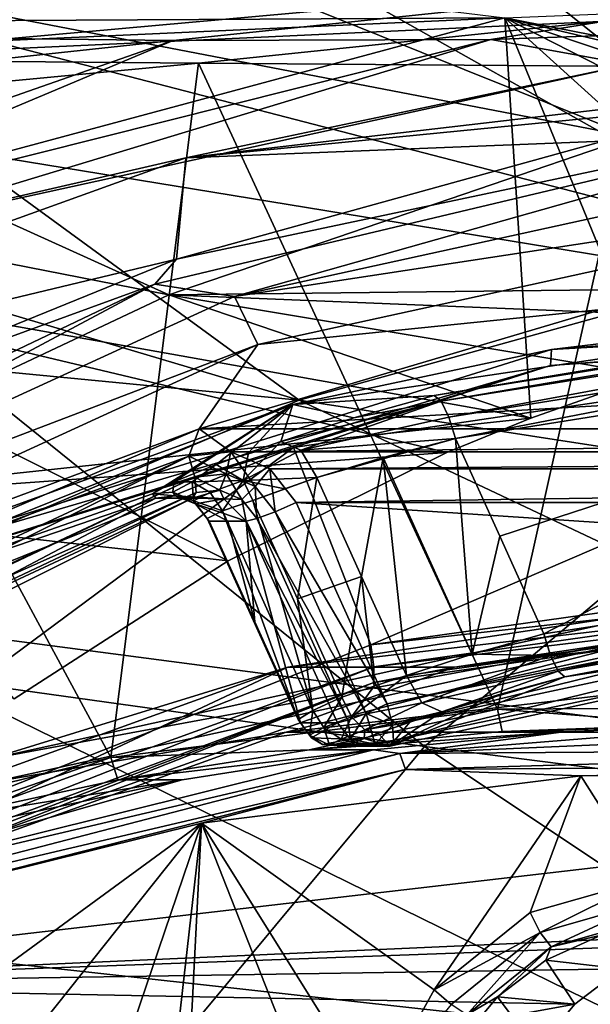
# Model space of a CAD drawing. Header units: metres. Extents: x -240 to 45, y -77 to 27.
# Tile 60 of 256: x -219.6 to -217.03, y 13.74 to 18.17. Entities that reach past the tile are written whole.
import ezdxf

# ---------------------------------------------------------------- set-up
doc = ezdxf.new("R2010")
doc.units = ezdxf.units.M
doc.layers.add('solid_MASSBILD_K_E_SW0001', color=7, linetype='CONTINUOUS')

msp = doc.modelspace()

# ---------------------------------------------------------------- linework, layer by layer
at = {"layer": 'solid_MASSBILD_K_E_SW0001'}
for points in [[(-218.590729, 19.364815, 287.012726), (-223.723846, 20.39904, 278.962433), (-221.411438, 17.832785, 288.773773)], [(-221.253036, 18.061705, 273.513519), (-221.064392, 19.559286, 275.019775), (-218.938904, 19.80765, 274.489838)], [(-219.128891, 18.308769, 272.983917), (-221.253036, 18.061705, 273.513519), (-218.938904, 19.80765, 274.489838)], [(-214.707535, 18.111948, 286.933228), (-218.91217, 19.49789, 278.158691), (-221.191559, 19.389576, 277.431244)], [(-212.552124, 18.342339, 286.336548), (-218.91217, 19.49789, 278.158691), (-214.707535, 18.111948, 286.933228)], [(-223.184036, 18.862545, 277.926971), (-216.842499, 17.642342, 287.490082), (-221.191559, 19.389576, 277.431244)], [(-218.590729, 19.364815, 287.012726), (-221.411438, 17.832785, 288.773773), (-215.449646, 16.857094, 296.693939)], [(-214.707535, 18.111948, 286.933228), (-221.191559, 19.389576, 277.431244), (-216.842499, 17.642342, 287.490082)], [(-212.873245, 18.303907, 294.903564), (-218.590729, 19.364815, 287.012726), (-215.449646, 16.857094, 296.693939)], [(-223.184036, 18.862545, 277.926971), (-225.105499, 18.145166, 278.402893), (-218.924927, 16.931973, 288.004028)], [(-223.184036, 18.862545, 277.926971), (-218.924927, 16.931973, 288.004028), (-216.842499, 17.642342, 287.490082)], [(-222.937881, 18.85059, 278.314056), (-217.413696, 18.177238, 285.297577), (-224.570984, 18.139261, 279.181274)], [(-213.61174, 17.451471, 285.449738), (-218.902176, 18.743652, 276.85675), (-216.762558, 18.857363, 276.319489)], [(-215.996658, 17.108263, 286.073517), (-221.007675, 18.409105, 277.382019), (-218.902176, 18.743652, 276.85675)], [(-213.61174, 17.451471, 285.449738), (-215.996658, 17.108263, 286.073517), (-218.902176, 18.743652, 276.85675)], [(-214.87767, 18.498785, 274.864899), (-221.060547, 18.627876, 276.406433), (-223.099976, 18.124834, 276.914948)], [(-214.87767, 18.498785, 274.864899), (-223.099976, 18.124834, 276.914948), (-218.905899, 18.075657, 275.869232)], [(-214.87767, 18.498785, 274.864899), (-218.905899, 18.075657, 275.869232), (-217.477676, 18.080111, 275.582184)], [(-214.87767, 18.498785, 274.864899), (-217.477676, 18.080111, 275.582184), (-213.857925, 18.207401, 274.679657)], [(-218.339127, 16.457722, 286.646484), (-223.048904, 17.859703, 277.888367), (-221.007675, 18.409105, 277.382019)], [(-215.996658, 17.108263, 286.073517), (-218.339127, 16.457722, 286.646484), (-221.007675, 18.409105, 277.382019)], [(-212.342804, 18.382618, 286.626923), (-212.264954, 17.167822, 292.615326), (-217.413696, 18.177238, 285.297577)], [(-220.68338, 17.990892, 273.259796), (-221.253036, 18.061705, 273.513519), (-219.128891, 18.308769, 272.983917)], [(-220.68338, 17.990892, 273.259796), (-219.128891, 18.308769, 272.983917), (-216.987, 18.324989, 272.44989)], [(-216.985641, 18.161299, 272.33786), (-220.68338, 17.990892, 273.259796), (-216.987, 18.324989, 272.44989)], [(-213.857925, 18.207401, 274.679657), (-217.477676, 18.080111, 275.582184), (-216.855179, 17.967884, 275.615814)], [(-225.17218, 17.824594, 279.500458), (-217.413696, 18.177238, 285.297577), (-221.39328, 17.107952, 285.390228)], [(-224.570984, 18.139261, 279.181274), (-217.413696, 18.177238, 285.297577), (-225.17218, 17.824594, 279.500458)], [(-221.39328, 17.107952, 285.390228), (-217.413696, 18.177238, 285.297577), (-217.297836, 16.377251, 291.156891)], [(-216.985641, 18.161299, 272.33786), (-218.79129, 17.974411, 272.74881), (-220.68338, 17.990892, 273.259796)], [(-216.985641, 18.161299, 272.33786), (-216.801407, 17.959335, 272.252686), (-218.79129, 17.974411, 272.74881)], [(-213.106522, 17.157259, 292.10498), (-217.413696, 18.177238, 285.297577), (-212.264954, 17.167822, 292.615326)], [(-216.754669, 16.56988, 291.11496), (-217.297836, 16.377251, 291.156891), (-217.413696, 18.177238, 285.297577)], [(-215.900421, 16.809286, 291.147156), (-216.754669, 16.56988, 291.11496), (-217.413696, 18.177238, 285.297577)], [(-215.060593, 16.976452, 291.301117), (-215.900421, 16.809286, 291.147156), (-217.413696, 18.177238, 285.297577)], [(-214.1642, 17.090658, 291.598206), (-215.060593, 16.976452, 291.301117), (-217.413696, 18.177238, 285.297577)], [(-213.106522, 17.157259, 292.10498), (-214.1642, 17.090658, 291.598206), (-217.413696, 18.177238, 285.297577)], [(-225.105499, 18.145166, 278.402893), (-220.923386, 15.988836, 288.472321), (-218.924927, 16.931973, 288.004028)], [(-218.905899, 18.075657, 275.869232), (-223.099976, 18.124834, 276.914948), (-225.081223, 17.410933, 277.408905)], [(-218.905899, 18.075657, 275.869232), (-225.081223, 17.410933, 277.408905), (-222.739868, 16.732685, 276.825165)], [(-218.905899, 18.075657, 275.869232), (-222.739868, 16.732685, 276.825165), (-220.996582, 17.196457, 276.459534)], [(-217.477676, 18.080111, 275.582184), (-220.996582, 17.196457, 276.459534), (-220.439896, 17.182602, 276.509583)], [(-218.905899, 18.075657, 275.869232), (-220.996582, 17.196457, 276.459534), (-217.477676, 18.080111, 275.582184)], [(-217.477676, 18.080111, 275.582184), (-220.439896, 17.182602, 276.509583), (-216.855179, 17.967884, 275.615814)], [(-220.68338, 17.990892, 273.259796), (-218.79129, 17.974411, 272.74881), (-220.770096, 17.786514, 273.242188)], [(-214.962357, 18, 275.401306), (-218.848755, 17.5487, 276.3703), (-215.006378, 17.925035, 282.008209)], [(-216.855179, 17.967884, 275.615814), (-218.848755, 17.5487, 276.3703), (-214.962357, 18, 275.401306)], [(-219.185944, 14.851884, 272.847229), (-220.770096, 17.786514, 273.242188), (-218.79129, 17.974411, 272.74881)], [(-220.439896, 17.182602, 276.509583), (-218.848755, 17.5487, 276.3703), (-216.855179, 17.967884, 275.615814)], [(-217.446793, 15.068901, 272.413605), (-219.185944, 14.851884, 272.847229), (-218.79129, 17.974411, 272.74881)], [(-217.446793, 15.068901, 272.413605), (-218.79129, 17.974411, 272.74881), (-216.801407, 17.959335, 272.252686)], [(-215.693848, 15.078641, 271.976532), (-217.446793, 15.068901, 272.413605), (-216.801407, 17.959335, 272.252686)], [(-218.848755, 17.5487, 276.3703), (-216.971222, 17.622711, 282.498108), (-215.006378, 17.925035, 282.008209)], [(-218.339127, 16.457722, 286.646484), (-225.010162, 17.101578, 278.372467), (-223.048904, 17.859703, 277.888367)], [(-221.411438, 17.832785, 288.773773), (-223.956726, 15.762291, 290.362488), (-217.774826, 14.900922, 298.309448)], [(-215.449646, 16.857094, 296.693939), (-221.411438, 17.832785, 288.773773), (-217.774826, 14.900922, 298.309448)], [(-215.484665, 17.811491, 282.403015), (-218.89003, 17.092382, 282.976501), (-218.988373, 16.979898, 283.276581)], [(-215.484665, 17.811491, 282.403015), (-218.988373, 16.979898, 283.276581), (-218.63002, 16.924212, 283.4216)], [(-215.484665, 17.811491, 282.403015), (-216.971222, 17.622711, 282.498108), (-218.89003, 17.092382, 282.976501)], [(-215.484665, 17.811491, 282.403015), (-218.63002, 16.924212, 283.4216), (-215.099197, 17.697685, 282.54129)], [(-219.185944, 14.851884, 272.847229), (-220.886368, 14.431111, 273.271179), (-220.770096, 17.786514, 273.242188)], [(-215.039398, 17.47164, 282.682953), (-215.099197, 17.697685, 282.54129), (-218.63002, 16.924212, 283.4216)], [(-216.842499, 17.642342, 287.490082), (-218.924927, 16.931973, 288.004028), (-215.060593, 16.976452, 291.301117)], [(-218.848755, 17.5487, 276.3703), (-218.89003, 17.092382, 282.976501), (-216.971222, 17.622711, 282.498108)], [(-218.848755, 17.5487, 276.3703), (-222.540283, 16.217436, 277.29068), (-218.89003, 17.092382, 282.976501)], [(-220.439896, 17.182602, 276.509583), (-222.540283, 16.217436, 277.29068), (-218.848755, 17.5487, 276.3703)], [(-215.039398, 17.47164, 282.682953), (-218.63002, 16.924212, 283.4216), (-218.525116, 16.708046, 283.552032)], [(-215.039398, 17.47164, 282.682953), (-218.525116, 16.708046, 283.552032), (-216.979843, 16.866282, 283.22168)], [(-218.339127, 16.457722, 286.646484), (-220.591705, 15.503814, 287.164368), (-225.010162, 17.101578, 278.372467)], [(-222.540283, 16.217436, 277.29068), (-220.737991, 16.34091, 283.437256), (-218.89003, 17.092382, 282.976501)], [(-221.39328, 17.107952, 285.390228), (-218.657333, 15.736189, 291.463898), (-219.619766, 15.114636, 291.858612)], [(-221.39328, 17.107952, 285.390228), (-217.675262, 16.223186, 291.213684), (-218.657333, 15.736189, 291.463898)], [(-221.39328, 17.107952, 285.390228), (-217.297836, 16.377251, 291.156891), (-217.675262, 16.223186, 291.213684)], [(-218.988373, 16.979898, 283.276581), (-218.89003, 17.092382, 282.976501), (-220.737991, 16.34091, 283.437256)], [(-212.496826, 15.556975, 294.435547), (-218.339127, 16.457722, 286.646484), (-215.996658, 17.108263, 286.073517)], [(-218.988373, 16.979898, 283.276581), (-220.737991, 16.34091, 283.437256), (-222.251709, 15.424459, 284.09024)], [(-218.988373, 16.979898, 283.276581), (-222.251709, 15.424459, 284.09024), (-221.927643, 15.411069, 284.243805)], [(-218.988373, 16.979898, 283.276581), (-221.927643, 15.411069, 284.243805), (-218.63002, 16.924212, 283.4216)], [(-218.924927, 16.931973, 288.004028), (-215.900421, 16.809286, 291.147156), (-215.060593, 16.976452, 291.301117)], [(-217.731201, 16.479347, 281.553925), (-218.367065, 16.438858, 279.651215), (-214.644547, 16.992785, 278.723083)], [(-217.204666, 16.686073, 279.258331), (-214.644547, 16.992785, 278.723083), (-218.367065, 16.438858, 279.651215)], [(-214.662079, 16.969852, 280.788696), (-217.731201, 16.479347, 281.553925), (-214.644547, 16.992785, 278.723083)], [(-217.700668, 16.453424, 281.649261), (-217.731201, 16.479347, 281.553925), (-214.662079, 16.969852, 280.788696)], [(-214.636353, 16.94314, 280.885284), (-217.700668, 16.453424, 281.649261), (-214.662079, 16.969852, 280.788696)], [(-217.204666, 16.686073, 279.258331), (-213.592941, 16.962114, 278.357849), (-214.644547, 16.992785, 278.723083)], [(-213.613235, 16.888866, 278.287384), (-213.592941, 16.962114, 278.357849), (-217.204666, 16.686073, 279.258331)], [(-218.525116, 16.708046, 283.552032), (-218.63002, 16.924212, 283.4216), (-221.927643, 15.411069, 284.243805)], [(-218.924927, 16.931973, 288.004028), (-220.923386, 15.988836, 288.472321), (-217.297836, 16.377251, 291.156891)], [(-218.924927, 16.931973, 288.004028), (-217.297836, 16.377251, 291.156891), (-216.754669, 16.56988, 291.11496)], [(-218.924927, 16.931973, 288.004028), (-216.754669, 16.56988, 291.11496), (-215.900421, 16.809286, 291.147156)], [(-214.636353, 16.94314, 280.885284), (-217.665466, 16.38241, 281.716034), (-217.700668, 16.453424, 281.649261)], [(-214.614395, 16.869997, 280.955322), (-217.665466, 16.38241, 281.716034), (-214.636353, 16.94314, 280.885284)], [(-214.614395, 16.869997, 280.955322), (-217.635117, 16.285482, 281.736084), (-217.665466, 16.38241, 281.716034)], [(-214.602875, 16.770163, 280.980042), (-217.635117, 16.285482, 281.736084), (-214.614395, 16.869997, 280.955322)], [(-217.209351, 16.614017, 279.184021), (-214.685196, 16.792933, 278.5271), (-213.613235, 16.888866, 278.287384)], [(-217.209351, 16.614017, 279.184021), (-213.613235, 16.888866, 278.287384), (-217.204666, 16.686073, 279.258331)], [(-209.509674, 16.866306, 281.359161), (-216.979843, 16.866282, 283.22168), (-218.788727, 16.329208, 283.672699)], [(-207.70079, 16.329245, 280.908142), (-209.509674, 16.866306, 281.359161), (-218.788727, 16.329208, 283.672699)], [(-218.525116, 16.708046, 283.552032), (-218.788727, 16.329208, 283.672699), (-216.979843, 16.866282, 283.22168)], [(-215.449646, 16.857094, 296.693939), (-217.774826, 14.900922, 298.309448), (-211.291473, 14.076938, 306.029846)], [(-218.016754, 15.357393, 279.357758), (-214.685196, 16.792933, 278.5271), (-218.36438, 16.245899, 279.444427)], [(-217.209351, 16.614017, 279.184021), (-218.36438, 16.245899, 279.444427), (-214.685196, 16.792933, 278.5271)], [(-218.016754, 15.357393, 279.357758), (-214.530151, 15.846615, 278.488434), (-214.685196, 16.792933, 278.5271)], [(-214.602875, 16.770163, 280.980042), (-217.436661, 15.846754, 281.686584), (-217.635117, 16.285482, 281.736084)], [(-214.602875, 16.770163, 280.980042), (-217.238159, 15.408049, 281.637115), (-217.436661, 15.846754, 281.686584)], [(-214.602875, 16.770163, 280.980042), (-214.467316, 15.82659, 280.946259), (-217.238159, 15.408049, 281.637115)], [(-218.525116, 16.708046, 283.552032), (-221.927643, 15.411069, 284.243805), (-221.780609, 15.214229, 284.363739)], [(-218.525116, 16.708046, 283.552032), (-221.780609, 15.214229, 284.363739), (-218.788727, 16.329208, 283.672699)], [(-220.670502, 15.603117, 280.122467), (-217.204666, 16.686073, 279.258331), (-218.367065, 16.438858, 279.651215)], [(-217.209351, 16.614017, 279.184021), (-217.204666, 16.686073, 279.258331), (-220.670502, 15.603117, 280.122467)], [(-220.660233, 15.535738, 280.044403), (-217.209351, 16.614017, 279.184021), (-220.670502, 15.603117, 280.122467)], [(-220.660233, 15.535738, 280.044403), (-218.36438, 16.245899, 279.444427), (-217.209351, 16.614017, 279.184021)], [(-217.731201, 16.479347, 281.553925), (-218.092316, 16.378235, 281.678558), (-218.367065, 16.438858, 279.651215)], [(-217.700668, 16.453424, 281.649261), (-218.092316, 16.378235, 281.678558), (-217.731201, 16.479347, 281.553925)], [(-218.997803, 16.037159, 282.529266), (-221.871078, 15.030257, 280.524872), (-218.367065, 16.438858, 279.651215)], [(-220.670502, 15.603117, 280.122467), (-218.367065, 16.438858, 279.651215), (-221.871078, 15.030257, 280.524872)], [(-214.668472, 14.725536, 294.978943), (-220.591705, 15.503814, 287.164368), (-218.339127, 16.457722, 286.646484)], [(-218.902313, 16.091475, 282.263733), (-218.997803, 16.037159, 282.529266), (-218.367065, 16.438858, 279.651215)], [(-218.711929, 16.169125, 282.062561), (-218.902313, 16.091475, 282.263733), (-218.367065, 16.438858, 279.651215)], [(-218.566635, 16.221821, 281.962585), (-218.711929, 16.169125, 282.062561), (-218.367065, 16.438858, 279.651215)], [(-218.420822, 16.272821, 281.862579), (-218.566635, 16.221821, 281.962585), (-218.367065, 16.438858, 279.651215)], [(-217.700668, 16.453424, 281.649261), (-218.420822, 16.272821, 281.862579), (-218.092316, 16.378235, 281.678558)], [(-217.700668, 16.453424, 281.649261), (-218.330505, 16.233534, 281.973816), (-218.420822, 16.272821, 281.862579)], [(-218.092316, 16.378235, 281.678558), (-218.420822, 16.272821, 281.862579), (-218.367065, 16.438858, 279.651215)], [(-212.496826, 15.556975, 294.435547), (-214.668472, 14.725536, 294.978943), (-218.339127, 16.457722, 286.646484)], [(-217.700668, 16.453424, 281.649261), (-217.665466, 16.38241, 281.716034), (-218.330505, 16.233534, 281.973816)], [(-217.665466, 16.38241, 281.716034), (-217.635117, 16.285482, 281.736084), (-218.330505, 16.233534, 281.973816)], [(-220.923386, 15.988836, 288.472321), (-217.675262, 16.223186, 291.213684), (-217.297836, 16.377251, 291.156891)], [(-221.780609, 15.214229, 284.363739), (-220.527969, 15.58674, 284.106323), (-218.788727, 16.329208, 283.672699)], [(-218.834152, 16.206661, 283.684021), (-218.788727, 16.329208, 283.672699), (-220.527969, 15.58674, 284.106323)], [(-218.646378, 16.225302, 283.637207), (-218.788727, 16.329208, 283.672699), (-218.834152, 16.206661, 283.684021)], [(-218.646378, 16.225302, 283.637207), (-207.70079, 16.329245, 280.908142), (-218.788727, 16.329208, 283.672699)], [(-218.646378, 16.225302, 283.637207), (-207.843018, 16.225304, 280.943604), (-207.70079, 16.329245, 280.908142)], [(-218.591171, 16.096355, 282.197632), (-218.566635, 16.221821, 281.962585), (-218.420822, 16.272821, 281.862579)], [(-218.330505, 16.233534, 281.973816), (-218.591171, 16.096355, 282.197632), (-218.420822, 16.272821, 281.862579)], [(-218.330505, 16.233534, 281.973816), (-217.635117, 16.285482, 281.736084), (-218.259018, 16.110298, 282.01593)], [(-217.961548, 16.200399, 281.848846), (-218.259018, 16.110298, 282.01593), (-217.635117, 16.285482, 281.736084)], [(-217.961548, 16.200399, 281.848846), (-217.635117, 16.285482, 281.736084), (-217.561081, 15.315554, 281.748993)], [(-217.635117, 16.285482, 281.736084), (-217.436661, 15.846754, 281.686584), (-217.561081, 15.315554, 281.748993)], [(-218.834152, 16.206661, 283.684021), (-220.527969, 15.58674, 284.106323), (-222.175537, 14.64828, 284.51712)], [(-222.157715, 14.541659, 284.512665), (-218.834152, 16.206661, 283.684021), (-222.175537, 14.64828, 284.51712)], [(-218.808167, 16.112522, 283.649963), (-218.834152, 16.206661, 283.684021), (-222.157715, 14.541659, 284.512665)], [(-221.304291, 14.064171, 280.177429), (-218.36438, 16.245899, 279.444427), (-221.827591, 14.854084, 280.307892)], [(-220.660233, 15.535738, 280.044403), (-221.827591, 14.854084, 280.307892), (-218.36438, 16.245899, 279.444427)], [(-221.304291, 14.064171, 280.177429), (-218.016754, 15.357393, 279.357758), (-218.36438, 16.245899, 279.444427)], [(-220.923386, 15.988836, 288.472321), (-218.657333, 15.736189, 291.463898), (-217.675262, 16.223186, 291.213684)], [(-218.666992, 16.126461, 283.614777), (-218.646378, 16.225302, 283.637207), (-218.834152, 16.206661, 283.684021)], [(-218.666992, 16.126461, 283.614777), (-218.834152, 16.206661, 283.684021), (-218.808167, 16.112522, 283.649963)], [(-218.591171, 16.096355, 282.197632), (-218.711929, 16.169125, 282.062561), (-218.566635, 16.221821, 281.962585)], [(-218.666992, 16.126461, 283.614777), (-218.536179, 16.070019, 283.582153), (-218.646378, 16.225302, 283.637207)], [(-218.646378, 16.225302, 283.637207), (-218.471176, 16.14966, 283.593506), (-207.843018, 16.225304, 280.943604)], [(-218.536179, 16.070019, 283.582153), (-218.471176, 16.14966, 283.593506), (-218.646378, 16.225302, 283.637207)], [(-218.330505, 16.233534, 281.973816), (-218.259018, 16.110298, 282.01593), (-218.591171, 16.096355, 282.197632)], [(-218.471176, 16.14966, 283.593506), (-208.01825, 16.149654, 280.987305), (-207.843018, 16.225304, 280.943604)], [(-218.820358, 16.091017, 282.311066), (-218.902313, 16.091475, 282.263733), (-218.711929, 16.169125, 282.062561)], [(-218.591171, 16.096355, 282.197632), (-218.820358, 16.091017, 282.311066), (-218.711929, 16.169125, 282.062561)], [(-218.057739, 15.665354, 281.965759), (-218.259018, 16.110298, 282.01593), (-217.961548, 16.200399, 281.848846)], [(-217.961548, 16.200399, 281.848846), (-217.85643, 15.220428, 281.915558), (-218.057739, 15.665354, 281.965759)], [(-217.961548, 16.200399, 281.848846), (-217.561081, 15.315554, 281.748993), (-217.85643, 15.220428, 281.915558)], [(-218.695374, 16.053993, 283.546356), (-218.666992, 16.126461, 283.614777), (-218.808167, 16.112522, 283.649963)], [(-218.695374, 16.053993, 283.546356), (-218.596512, 16.011337, 283.521698), (-218.666992, 16.126461, 283.614777)], [(-218.596512, 16.011337, 283.521698), (-218.536179, 16.070019, 283.582153), (-218.666992, 16.126461, 283.614777)], [(-218.536179, 16.070019, 283.582153), (-218.446747, 15.956585, 283.559845), (-218.471176, 16.14966, 283.593506)], [(-218.471176, 16.14966, 283.593506), (-218.352417, 15.998809, 283.563904), (-208.01825, 16.149654, 280.987305)], [(-218.446747, 15.956585, 283.559845), (-218.352417, 15.998809, 283.563904), (-218.471176, 16.14966, 283.593506)], [(-218.352417, 15.998809, 283.563904), (-208.136993, 15.998809, 281.016907), (-208.01825, 16.149654, 280.987305)], [(-221.482071, 14.847672, 284.31665), (-218.808167, 16.112522, 283.649963), (-222.157715, 14.541659, 284.512665)], [(-218.802063, 16.043459, 283.572937), (-218.808167, 16.112522, 283.649963), (-221.482071, 14.847672, 284.31665)], [(-218.907104, 16.045109, 282.538971), (-218.997803, 16.037159, 282.529266), (-218.902313, 16.091475, 282.263733)], [(-218.820358, 16.091017, 282.311066), (-218.907104, 16.045109, 282.538971), (-218.902313, 16.091475, 282.263733)], [(-218.814529, 16.00573, 282.547211), (-218.907104, 16.045109, 282.538971), (-218.820358, 16.091017, 282.311066)], [(-218.738922, 16.043634, 282.34726), (-218.820358, 16.091017, 282.311066), (-218.591171, 16.096355, 282.197632)], [(-218.738922, 16.043634, 282.34726), (-218.814529, 16.00573, 282.547211), (-218.820358, 16.091017, 282.311066)], [(-218.695374, 16.053993, 283.546356), (-218.808167, 16.112522, 283.649963), (-218.802063, 16.043459, 283.572937)], [(-218.591171, 16.096355, 282.197632), (-218.683914, 15.960158, 282.359283), (-218.738922, 16.043634, 282.34726)], [(-218.591171, 16.096355, 282.197632), (-218.546356, 16.00782, 282.214966), (-218.683914, 15.960158, 282.359283)], [(-218.591171, 16.096355, 282.197632), (-218.259018, 16.110298, 282.01593), (-218.402969, 16.059885, 282.115479)], [(-218.591171, 16.096355, 282.197632), (-218.402969, 16.059885, 282.115479), (-218.546356, 16.00782, 282.214966)], [(-218.546356, 16.00782, 282.214966), (-218.402969, 16.059885, 282.115479), (-218.259018, 16.110298, 282.01593)], [(-218.346268, 15.565503, 282.1651), (-218.546356, 16.00782, 282.214966), (-218.259018, 16.110298, 282.01593)], [(-218.346268, 15.565503, 282.1651), (-218.259018, 16.110298, 282.01593), (-218.057739, 15.665354, 281.965759)], [(-218.997803, 16.037159, 282.529266), (-218.98349, 16.018211, 282.808197), (-221.871078, 15.030257, 280.524872)], [(-221.464523, 14.784037, 284.236755), (-218.802063, 16.043459, 283.572937), (-221.482071, 14.847672, 284.31665)], [(-221.464523, 14.784037, 284.236755), (-218.817551, 16.018211, 283.473755), (-218.802063, 16.043459, 283.572937)], [(-218.907104, 16.045109, 282.538971), (-218.89621, 16.028437, 282.786438), (-218.997803, 16.037159, 282.529266)], [(-218.89621, 16.028437, 282.786438), (-218.98349, 16.018211, 282.808197), (-218.997803, 16.037159, 282.529266)], [(-218.89621, 16.028437, 282.786438), (-218.817551, 16.018211, 283.473755), (-218.98349, 16.018211, 282.808197)], [(-218.814529, 16.00573, 282.547211), (-218.804901, 15.991918, 282.763672), (-218.907104, 16.045109, 282.538971)], [(-218.907104, 16.045109, 282.538971), (-218.804901, 15.991918, 282.763672), (-218.89621, 16.028437, 282.786438)], [(-218.89621, 16.028437, 282.786438), (-218.677612, 16.014248, 283.438873), (-218.817551, 16.018211, 283.473755)], [(-218.89621, 16.028437, 282.786438), (-218.804901, 15.991918, 282.763672), (-218.677612, 16.014248, 283.438873)], [(-218.695374, 16.053993, 283.546356), (-218.817551, 16.018211, 283.473755), (-218.677612, 16.014248, 283.438873)], [(-218.695374, 16.053993, 283.546356), (-218.802063, 16.043459, 283.572937), (-218.817551, 16.018211, 283.473755)], [(-218.738922, 16.043634, 282.34726), (-218.683914, 15.960158, 282.359283), (-218.814529, 16.00573, 282.547211)], [(-218.695374, 16.053993, 283.546356), (-218.677612, 16.014248, 283.438873), (-218.596512, 16.011337, 283.521698)], [(-218.596512, 16.011337, 283.521698), (-218.528931, 15.92561, 283.504852), (-218.536179, 16.070019, 283.582153)], [(-218.536179, 16.070019, 283.582153), (-218.528931, 15.92561, 283.504852), (-218.446747, 15.956585, 283.559845)], [(-218.98349, 16.018211, 282.808197), (-222.103287, 14.372028, 284.292969), (-221.871078, 15.030257, 280.524872)], [(-218.98349, 16.018211, 282.808197), (-218.817551, 16.018211, 283.473755), (-222.103287, 14.372028, 284.292969)], [(-221.464523, 14.784037, 284.236755), (-222.103287, 14.372028, 284.292969), (-218.817551, 16.018211, 283.473755)], [(-220.923386, 15.988836, 288.472321), (-219.619766, 15.114636, 291.858612), (-218.657333, 15.736189, 291.463898)], [(-218.814529, 16.00573, 282.547211), (-218.752426, 15.926444, 282.547272), (-218.742645, 15.914285, 282.748016)], [(-218.814529, 16.00573, 282.547211), (-218.742645, 15.914285, 282.748016), (-218.804901, 15.991918, 282.763672)], [(-218.814529, 16.00573, 282.547211), (-218.683914, 15.960158, 282.359283), (-218.752426, 15.926444, 282.547272)], [(-218.804901, 15.991918, 282.763672), (-218.576675, 15.914285, 283.413696), (-218.677612, 16.014248, 283.438873)], [(-218.659668, 15.914285, 283.080872), (-218.576675, 15.914285, 283.413696), (-218.804901, 15.991918, 282.763672)], [(-218.804901, 15.991918, 282.763672), (-218.742645, 15.914285, 282.748016), (-218.659668, 15.914285, 283.080872)], [(-218.683914, 15.960158, 282.359283), (-218.546356, 16.00782, 282.214966), (-218.27739, 15.063282, 282.25708)], [(-218.596512, 16.011337, 283.521698), (-218.677612, 16.014248, 283.438873), (-218.576675, 15.914285, 283.413696)], [(-218.596512, 16.011337, 283.521698), (-218.576675, 15.914285, 283.413696), (-218.528931, 15.92561, 283.504852)], [(-218.27739, 15.063282, 282.25708), (-218.546356, 16.00782, 282.214966), (-218.346268, 15.565503, 282.1651)], [(-218.446747, 15.956585, 283.559845), (-217.942337, 15.092477, 283.46167), (-218.352417, 15.998809, 283.563904)], [(-218.352417, 15.998809, 283.563904), (-214.833786, 15.765162, 282.686615), (-208.136993, 15.998809, 281.016907)], [(-218.352417, 15.998809, 283.563904), (-217.942337, 15.092477, 283.46167), (-214.833786, 15.765162, 282.686615)], [(-218.752426, 15.926444, 282.547272), (-218.683914, 15.960158, 282.359283), (-218.343185, 15.022427, 282.444275)], [(-218.683914, 15.960158, 282.359283), (-218.27739, 15.063282, 282.25708), (-218.343185, 15.022427, 282.444275)], [(-218.446747, 15.956585, 283.559845), (-218.528931, 15.92561, 283.504852), (-218.03714, 15.050062, 283.457458)], [(-218.446747, 15.956585, 283.559845), (-218.03714, 15.050062, 283.457458), (-217.942337, 15.092477, 283.46167)], [(-218.537582, 15.46112, 282.697021), (-218.742645, 15.914285, 282.748016), (-218.752426, 15.926444, 282.547272)], [(-218.752426, 15.926444, 282.547272), (-218.33255, 15.007954, 282.645905), (-218.537582, 15.46112, 282.697021)], [(-218.752426, 15.926444, 282.547272), (-218.343185, 15.022427, 282.444275), (-218.33255, 15.007954, 282.645905)], [(-218.659668, 15.914285, 283.080872), (-218.742645, 15.914285, 282.748016), (-218.537582, 15.46112, 282.697021)], [(-218.659668, 15.914285, 283.080872), (-218.537582, 15.46112, 282.697021), (-218.576675, 15.914285, 283.413696)], [(-218.528931, 15.92561, 283.504852), (-218.576675, 15.914285, 283.413696), (-218.119492, 15.01907, 283.401886)], [(-218.33255, 15.007954, 282.645905), (-218.166611, 15.007954, 283.311462), (-218.576675, 15.914285, 283.413696)], [(-218.119492, 15.01907, 283.401886), (-218.576675, 15.914285, 283.413696), (-218.166611, 15.007954, 283.311462)], [(-218.537582, 15.46112, 282.697021), (-218.33255, 15.007954, 282.645905), (-218.576675, 15.914285, 283.413696)], [(-218.528931, 15.92561, 283.504852), (-218.119492, 15.01907, 283.401886), (-218.03714, 15.050062, 283.457458)], [(-214.540024, 15.746614, 278.463348), (-214.530151, 15.846615, 278.488434), (-218.016754, 15.357393, 279.357758)], [(-217.436661, 15.846754, 281.686584), (-217.238159, 15.408049, 281.637115), (-217.561081, 15.315554, 281.748993)], [(-214.467316, 15.82659, 280.946259), (-217.208923, 15.310837, 281.65744), (-217.238159, 15.408049, 281.637115)], [(-214.467316, 15.82659, 280.946259), (-215.149796, 15.671437, 281.144043), (-217.208923, 15.310837, 281.65744)], [(-217.774826, 14.900922, 298.309448), (-223.956726, 15.762291, 290.362488), (-219.779266, 12.495612, 299.701843)], [(-215.613586, 15.560766, 282.853485), (-214.833786, 15.765162, 282.686615), (-217.942337, 15.092477, 283.46167)], [(-214.540024, 15.746614, 278.463348), (-218.016754, 15.357393, 279.357758), (-218.00354, 15.25946, 279.326904)], [(-214.540024, 15.746614, 278.463348), (-218.00354, 15.25946, 279.326904), (-214.556244, 15.673333, 278.391907)], [(-215.010727, 15.65, 275.207245), (-217.639771, 15.257625, 279.057648), (-218.389725, 15.257625, 276.049713)], [(-215.010727, 15.65, 275.207245), (-218.389725, 15.257625, 276.049713), (-216.630219, 15.524296, 275.456451)], [(-218.346268, 15.565503, 282.1651), (-218.057739, 15.665354, 281.965759), (-218.146149, 15.123198, 282.115204)], [(-218.057739, 15.665354, 281.965759), (-218.001556, 15.172709, 282.015381), (-218.146149, 15.123198, 282.115204)], [(-218.057739, 15.665354, 281.965759), (-217.85643, 15.220428, 281.915558), (-218.001556, 15.172709, 282.015381)], [(-214.556244, 15.673333, 278.391907), (-218.003662, 15.188447, 279.251434), (-217.639771, 15.257625, 279.057648)], [(-218.00354, 15.25946, 279.326904), (-218.003662, 15.188447, 279.251434), (-214.556244, 15.673333, 278.391907)], [(-214.556244, 15.673333, 278.391907), (-217.639771, 15.257625, 279.057648), (-214.260757, 15.65, 278.215149)], [(-215.010727, 15.65, 275.207245), (-214.260757, 15.65, 278.215149), (-217.639771, 15.257625, 279.057648)], [(-217.208923, 15.310837, 281.65744), (-215.149796, 15.671437, 281.144043), (-217.17453, 15.239622, 281.724396)], [(-215.149796, 15.671437, 281.144043), (-215.124969, 15.598545, 281.213379), (-217.17453, 15.239622, 281.724396)], [(-217.17453, 15.239622, 281.724396), (-215.124969, 15.598545, 281.213379), (-217.144272, 15.213626, 281.819824)], [(-215.124969, 15.598545, 281.213379), (-214.40799, 15.626908, 281.137573), (-217.144272, 15.213626, 281.819824)], [(-214.861526, 15.566297, 282.487396), (-217.144272, 15.213626, 281.819824), (-214.40799, 15.626908, 281.137573)], [(-218.27739, 15.063282, 282.25708), (-218.346268, 15.565503, 282.1651), (-218.146149, 15.123198, 282.115204)], [(-217.942337, 15.092477, 283.46167), (-217.919205, 14.997343, 283.428314), (-215.613586, 15.560766, 282.853485)], [(-214.861526, 15.566297, 282.487396), (-217.931458, 14.902036, 283.252808), (-217.144272, 15.213626, 281.819824)], [(-214.861526, 15.566297, 282.487396), (-217.915207, 14.927549, 283.351837), (-217.931458, 14.902036, 283.252808)], [(-215.620316, 15.488351, 282.779663), (-215.613586, 15.560766, 282.853485), (-217.919205, 14.997343, 283.428314)], [(-214.861526, 15.566297, 282.487396), (-215.620316, 15.488351, 282.779663), (-217.915207, 14.927549, 283.351837)], [(-216.718201, 13.602941, 295.44696), (-222.707703, 14.264323, 287.623291), (-220.591705, 15.503814, 287.164368)], [(-214.668472, 14.725536, 294.978943), (-216.718201, 13.602941, 295.44696), (-220.591705, 15.503814, 287.164368)], [(-216.630219, 15.524296, 275.456451), (-219.727432, 14.845809, 276.228668), (-216.64566, 15.414954, 275.347046)], [(-218.389725, 15.257625, 276.049713), (-219.727432, 14.845809, 276.228668), (-216.630219, 15.524296, 275.456451)], [(-217.915207, 14.927549, 283.351837), (-215.620316, 15.488351, 282.779663), (-217.919205, 14.997343, 283.428314)], [(-219.727432, 14.845809, 276.228668), (-219.721054, 14.741246, 276.113831), (-216.64566, 15.414954, 275.347046)], [(-218.396988, 14.965276, 275.74234), (-216.64566, 15.414954, 275.347046), (-219.721054, 14.741246, 276.113831)], [(-218.396988, 14.965276, 275.74234), (-215.082306, 15.349998, 274.915894), (-216.64566, 15.414954, 275.347046)], [(-217.208923, 15.310837, 281.65744), (-217.561081, 15.315554, 281.748993), (-217.238159, 15.408049, 281.637115)], [(-218.00354, 15.25946, 279.326904), (-218.016754, 15.357393, 279.357758), (-221.304291, 14.064171, 280.177429)], [(-218.396988, 14.965276, 275.74234), (-211.767685, 14.964815, 274.089478), (-215.082306, 15.349998, 274.915894)], [(-217.208923, 15.310837, 281.65744), (-217.85643, 15.220428, 281.915558), (-217.561081, 15.315554, 281.748993)], [(-217.787094, 15.096939, 281.958588), (-217.85643, 15.220428, 281.915558), (-217.208923, 15.310837, 281.65744)], [(-217.787094, 15.096939, 281.958588), (-217.208923, 15.310837, 281.65744), (-217.17453, 15.239622, 281.724396)], [(-218.389725, 15.257625, 276.049713), (-220.84935, 14.100167, 279.85788), (-221.599304, 14.100167, 276.849976)], [(-218.389725, 15.257625, 276.049713), (-221.599304, 14.100167, 276.849976), (-219.727432, 14.845809, 276.228668)], [(-218.00354, 15.25946, 279.326904), (-221.304291, 14.064171, 280.177429), (-221.269058, 13.973914, 280.141083)], [(-218.00354, 15.25946, 279.326904), (-221.269058, 13.973914, 280.141083), (-218.003662, 15.188447, 279.251434)], [(-218.003662, 15.188447, 279.251434), (-220.84935, 14.100167, 279.85788), (-217.639771, 15.257625, 279.057648)], [(-218.389725, 15.257625, 276.049713), (-217.639771, 15.257625, 279.057648), (-220.84935, 14.100167, 279.85788)], [(-217.787094, 15.096939, 281.958588), (-217.17453, 15.239622, 281.724396), (-217.697891, 15.056916, 282.069733)], [(-217.697891, 15.056916, 282.069733), (-217.17453, 15.239622, 281.724396), (-217.144272, 15.213626, 281.819824)], [(-221.269058, 13.973914, 280.141083), (-221.253967, 13.908883, 280.061829), (-218.003662, 15.188447, 279.251434)], [(-218.003662, 15.188447, 279.251434), (-221.253967, 13.908883, 280.061829), (-220.84935, 14.100167, 279.85788)], [(-218.102707, 15.034511, 282.133209), (-218.001556, 15.172709, 282.015381), (-217.85643, 15.220428, 281.915558)], [(-218.102707, 15.034511, 282.133209), (-217.85643, 15.220428, 281.915558), (-217.787094, 15.096939, 281.958588)], [(-217.931458, 14.902036, 283.252808), (-217.433792, 15.136744, 281.920258), (-217.144272, 15.213626, 281.819824)], [(-217.433792, 15.136744, 281.920258), (-217.697891, 15.056916, 282.069733), (-217.144272, 15.213626, 281.819824)], [(-218.102707, 15.034511, 282.133209), (-218.146149, 15.123198, 282.115204), (-218.001556, 15.172709, 282.015381)], [(-218.228455, 14.985971, 282.266907), (-218.27739, 15.063282, 282.25708), (-218.146149, 15.123198, 282.115204)], [(-218.228455, 14.985971, 282.266907), (-218.146149, 15.123198, 282.115204), (-218.102707, 15.034511, 282.133209)], [(-217.931458, 14.902036, 283.252808), (-217.697891, 15.056916, 282.069733), (-217.433792, 15.136744, 281.920258)], [(-218.29332, 14.885695, 272.727722), (-219.185944, 14.851884, 272.847229), (-217.446793, 15.068901, 272.413605)], [(-218.291992, 14.952315, 282.443207), (-218.343185, 15.022427, 282.444275), (-218.27739, 15.063282, 282.25708)], [(-218.29332, 14.885695, 272.727722), (-217.446793, 15.068901, 272.413605), (-217.426453, 14.96845, 272.511597)], [(-218.291992, 14.952315, 282.443207), (-218.27739, 15.063282, 282.25708), (-218.228455, 14.985971, 282.266907)], [(-218.043488, 14.975368, 282.188995), (-218.102707, 15.034511, 282.133209), (-217.787094, 15.096939, 281.958588)], [(-218.043488, 14.975368, 282.188995), (-217.787094, 15.096939, 281.958588), (-217.697891, 15.056916, 282.069733)], [(-218.043488, 14.975368, 282.188995), (-217.697891, 15.056916, 282.069733), (-217.840988, 15.009802, 282.169037)], [(-217.919205, 14.997343, 283.428314), (-217.942337, 15.092477, 283.46167), (-218.03714, 15.050062, 283.457458)], [(-217.931458, 14.902036, 283.252808), (-217.840988, 15.009802, 282.169037), (-217.697891, 15.056916, 282.069733)], [(-216.556122, 14.999712, 272.294586), (-217.446793, 15.068901, 272.413605), (-215.693848, 15.078641, 271.976532)], [(-217.426453, 14.96845, 272.511597), (-217.446793, 15.068901, 272.413605), (-216.556122, 14.999712, 272.294586)], [(-218.282532, 14.940246, 282.633423), (-218.33255, 15.007954, 282.645905), (-218.343185, 15.022427, 282.444275)], [(-218.282532, 14.940246, 282.633423), (-218.343185, 15.022427, 282.444275), (-218.291992, 14.952315, 282.443207)], [(-218.228455, 14.985971, 282.266907), (-218.102707, 15.034511, 282.133209), (-218.149414, 14.934612, 282.302002)], [(-218.108673, 14.933663, 283.296997), (-218.119492, 15.01907, 283.401886), (-218.166611, 15.007954, 283.311462)], [(-218.149414, 14.934612, 282.302002), (-218.102707, 15.034511, 282.133209), (-218.043488, 14.975368, 282.188995)], [(-218.108673, 14.933663, 283.296997), (-218.03714, 15.050062, 283.457458), (-218.119492, 15.01907, 283.401886)], [(-217.99762, 14.911322, 283.352081), (-218.03714, 15.050062, 283.457458), (-218.108673, 14.933663, 283.296997)], [(-218.043488, 14.975368, 282.188995), (-217.840988, 15.009802, 282.169037), (-217.983566, 14.960917, 282.268341)], [(-217.99762, 14.911322, 283.352081), (-217.919205, 14.997343, 283.428314), (-218.03714, 15.050062, 283.457458)], [(-217.931458, 14.902036, 283.252808), (-217.983566, 14.960917, 282.268341), (-217.840988, 15.009802, 282.169037)], [(-221.545456, 13.829935, 276.527344), (-218.396988, 14.965276, 275.74234), (-219.721054, 14.741246, 276.113831)], [(-221.545456, 13.829935, 276.527344), (-211.767685, 14.964815, 274.089478), (-218.396988, 14.965276, 275.74234)], [(-218.282532, 14.940246, 282.633423), (-218.166611, 15.007954, 283.311462), (-218.33255, 15.007954, 282.645905)], [(-218.29332, 14.885695, 272.727722), (-217.426453, 14.96845, 272.511597), (-217.138275, 14.96831, 273.676483)], [(-218.29332, 14.885695, 272.727722), (-217.138275, 14.96831, 273.676483), (-218.005051, 14.88544, 273.892578)], [(-218.291992, 14.952315, 282.443207), (-218.228455, 14.985971, 282.266907), (-218.20282, 14.906438, 282.450928)], [(-218.108673, 14.933663, 283.296997), (-218.166611, 15.007954, 283.311462), (-218.282532, 14.940246, 282.633423)], [(-218.228455, 14.985971, 282.266907), (-218.149414, 14.934612, 282.302002), (-218.20282, 14.906438, 282.450928)], [(-218.149414, 14.934612, 282.302002), (-218.043488, 14.975368, 282.188995), (-218.046097, 14.937629, 282.328369)], [(-218.046097, 14.937629, 282.328369), (-218.043488, 14.975368, 282.188995), (-217.983566, 14.960917, 282.268341)], [(-217.885971, 14.87007, 273.965942), (-218.005051, 14.88544, 273.892578), (-217.138275, 14.96831, 273.676483)], [(-217.99762, 14.911322, 283.352081), (-217.915207, 14.927549, 283.351837), (-217.919205, 14.997343, 283.428314)], [(-217.885971, 14.87007, 273.965942), (-217.138275, 14.96831, 273.676483), (-216.268021, 14.999698, 273.459503)], [(-217.885971, 14.87007, 273.965942), (-216.268021, 14.999698, 273.459503), (-215.397415, 14.979474, 273.242432)], [(-214.614746, 14.892681, 273.15036), (-217.885971, 14.87007, 273.965942), (-215.397415, 14.979474, 273.242432)], [(-217.426453, 14.96845, 272.511597), (-216.556122, 14.999712, 272.294586), (-216.268021, 14.999698, 273.459503)], [(-217.426453, 14.96845, 272.511597), (-216.268021, 14.999698, 273.459503), (-217.138275, 14.96831, 273.676483)], [(-221.545456, 13.829935, 276.527344), (-216.396622, 14.058199, 275.243591), (-211.767685, 14.964815, 274.089478)], [(-218.291992, 14.952315, 282.443207), (-218.20282, 14.906438, 282.450928), (-218.234375, 14.909213, 282.621429)], [(-218.234375, 14.909213, 282.621429), (-218.282532, 14.940246, 282.633423), (-218.291992, 14.952315, 282.443207)], [(-218.108673, 14.933663, 283.296997), (-218.282532, 14.940246, 282.633423), (-218.234375, 14.909213, 282.621429)], [(-218.068436, 14.909214, 283.286987), (-218.108673, 14.933663, 283.296997), (-218.234375, 14.909213, 282.621429)], [(-218.20282, 14.906438, 282.450928), (-218.149414, 14.934612, 282.302002), (-218.088837, 14.918573, 282.407196)], [(-218.149414, 14.934612, 282.302002), (-218.046097, 14.937629, 282.328369), (-218.088837, 14.918573, 282.407196)], [(-217.99762, 14.911322, 283.352081), (-218.108673, 14.933663, 283.296997), (-218.068436, 14.909214, 283.286987)], [(-217.931458, 14.902036, 283.252808), (-218.088837, 14.918573, 282.407196), (-218.046097, 14.937629, 282.328369)], [(-217.915207, 14.927549, 283.351837), (-218.068436, 14.909214, 283.286987), (-217.931458, 14.902036, 283.252808)], [(-217.99762, 14.911322, 283.352081), (-218.068436, 14.909214, 283.286987), (-217.915207, 14.927549, 283.351837)], [(-217.931458, 14.902036, 283.252808), (-218.046097, 14.937629, 282.328369), (-217.983566, 14.960917, 282.268341)], [(-221.075699, 14.121771, 274.76123), (-218.865219, 14.751428, 274.107056), (-218.005051, 14.88544, 273.892578)], [(-217.885971, 14.87007, 273.965942), (-221.075699, 14.121771, 274.76123), (-218.005051, 14.88544, 273.892578)], [(-217.774826, 14.900922, 298.309448), (-219.779266, 12.495612, 299.701843), (-213.14212, 11.809993, 307.405731)], [(-219.15358, 14.75179, 272.9422), (-219.185944, 14.851884, 272.847229), (-218.29332, 14.885695, 272.727722)], [(-219.15358, 14.75179, 272.9422), (-218.29332, 14.885695, 272.727722), (-218.005051, 14.88544, 273.892578)], [(-219.15358, 14.75179, 272.9422), (-218.005051, 14.88544, 273.892578), (-218.865219, 14.751428, 274.107056)], [(-218.068436, 14.909214, 283.286987), (-218.234375, 14.909213, 282.621429), (-218.097397, 14.902036, 282.58728)], [(-218.234375, 14.909213, 282.621429), (-218.20282, 14.906438, 282.450928), (-218.097397, 14.902036, 282.58728)], [(-218.20282, 14.906438, 282.450928), (-218.088837, 14.918573, 282.407196), (-218.106461, 14.906216, 282.496948)], [(-218.20282, 14.906438, 282.450928), (-218.106461, 14.906216, 282.496948), (-218.097397, 14.902036, 282.58728)], [(-217.931458, 14.902036, 283.252808), (-218.106461, 14.906216, 282.496948), (-218.088837, 14.918573, 282.407196)], [(-217.931458, 14.902036, 283.252808), (-218.097397, 14.902036, 282.58728), (-218.106461, 14.906216, 282.496948)], [(-217.931458, 14.902036, 283.252808), (-218.068436, 14.909214, 283.286987), (-218.097397, 14.902036, 282.58728)], [(-217.860077, 14.79726, 274.035004), (-217.885971, 14.87007, 273.965942), (-214.614746, 14.892681, 273.15036)], [(-214.604248, 14.819764, 273.223236), (-217.860077, 14.79726, 274.035004), (-214.614746, 14.892681, 273.15036)], [(-211.291473, 14.076938, 306.029846), (-217.774826, 14.900922, 298.309448), (-213.14212, 11.809993, 307.405731)], [(-221.034744, 14.052494, 274.826538), (-221.075699, 14.121771, 274.76123), (-217.885971, 14.87007, 273.965942)], [(-217.860077, 14.79726, 274.035004), (-221.034744, 14.052494, 274.826538), (-217.885971, 14.87007, 273.965942)], [(-220.004181, 14.56728, 273.154297), (-220.886368, 14.431111, 273.271179), (-219.185944, 14.851884, 272.847229)], [(-220.004181, 14.56728, 273.154297), (-219.185944, 14.851884, 272.847229), (-219.15358, 14.75179, 272.9422)], [(-217.860077, 14.79726, 274.035004), (-220.444458, 14.142328, 274.706909), (-221.034744, 14.052494, 274.826538)], [(-217.860077, 14.79726, 274.035004), (-218.777573, 14.555497, 274.291321), (-220.444458, 14.142328, 274.706909)], [(-217.860077, 14.79726, 274.035004), (-217.072586, 14.769036, 273.866211), (-218.777573, 14.555497, 274.291321)], [(-214.604248, 14.819764, 273.223236), (-217.072586, 14.769036, 273.866211), (-217.860077, 14.79726, 274.035004)], [(-214.604248, 14.819764, 273.223236), (-215.353851, 14.779461, 273.437683), (-217.072586, 14.769036, 273.866211)], [(-221.075699, 14.121771, 274.76123), (-219.715714, 14.566821, 274.319092), (-218.865219, 14.751428, 274.107056)], [(-220.004181, 14.56728, 273.154297), (-219.15358, 14.75179, 272.9422), (-218.865219, 14.751428, 274.107056)], [(-220.004181, 14.56728, 273.154297), (-218.865219, 14.751428, 274.107056), (-219.715714, 14.566821, 274.319092)], [(-217.732193, 13.807464, 274.03067), (-218.777573, 14.555497, 274.291321), (-217.072586, 14.769036, 273.866211)], [(-217.29953, 14.15437, 273.922791), (-217.732193, 13.807464, 274.03067), (-217.072586, 14.769036, 273.866211)], [(-217.29953, 14.15437, 273.922791), (-217.072586, 14.769036, 273.866211), (-216.777313, 14.303031, 273.792603)], [(-216.777313, 14.303031, 273.792603), (-217.072586, 14.769036, 273.866211), (-215.353851, 14.779461, 273.437683)], [(-220.288742, 13.451235, 274.668091), (-220.444458, 14.142328, 274.706909), (-218.777573, 14.555497, 274.291321)], [(-219.752884, 13.332184, 274.534485), (-220.288742, 13.451235, 274.668091), (-218.777573, 14.555497, 274.291321)], [(-219.30275, 13.010577, 274.422272), (-219.752884, 13.332184, 274.534485), (-218.777573, 14.555497, 274.291321)], [(-219.006729, 12.535546, 274.34845), (-219.30275, 13.010577, 274.422272), (-218.777573, 14.555497, 274.291321)], [(-218.910187, 11.979819, 274.324371), (-219.006729, 12.535546, 274.34845), (-218.777573, 14.555497, 274.291321)], [(-218.910187, 11.979819, 274.324371), (-218.777573, 14.555497, 274.291321), (-218.069016, 12.756042, 274.114655)], [(-218.002335, 13.316407, 274.098022), (-218.069016, 12.756042, 274.114655), (-218.777573, 14.555497, 274.291321)], [(-217.732193, 13.807464, 274.03067), (-218.002335, 13.316407, 274.098022), (-218.777573, 14.555497, 274.291321)], [(-217.254715, 14.064831, 273.937988), (-217.29953, 14.15437, 273.922791), (-216.777313, 14.303031, 273.792603)], [(-217.254715, 14.064831, 273.937988), (-216.777313, 14.303031, 273.792603), (-216.764023, 14.205417, 273.815674)], [(-218.598785, 12.209254, 295.839294), (-224.640457, 12.758353, 288.019409), (-222.707703, 14.264323, 287.623291)], [(-216.718201, 13.602941, 295.44696), (-218.598785, 12.209254, 295.839294), (-222.707703, 14.264323, 287.623291)], [(-217.20578, 13.999715, 273.998352), (-217.254715, 14.064831, 273.937988), (-216.764023, 14.205417, 273.815674)], [(-217.20578, 13.999715, 273.998352), (-216.764023, 14.205417, 273.815674), (-216.741699, 14.132678, 273.88266)], [(-217.254715, 14.064831, 273.937988), (-217.732193, 13.807464, 274.03067), (-217.29953, 14.15437, 273.922791)], [(-217.20578, 13.999715, 273.998352), (-216.741699, 14.132678, 273.88266), (-216.981537, 14.051954, 274.04245)], [(-221.545456, 13.829935, 276.527344), (-216.65239, 14.008309, 275.307373), (-216.396622, 14.058199, 275.243591)], [(-217.254715, 14.064831, 273.937988), (-217.655853, 13.741418, 274.038025), (-217.732193, 13.807464, 274.03067)], [(-217.585175, 13.693838, 274.092957), (-217.655853, 13.741418, 274.038025), (-217.254715, 14.064831, 273.937988)], [(-217.20578, 13.999715, 273.998352), (-217.585175, 13.693838, 274.092957), (-217.254715, 14.064831, 273.937988)], [(-216.890778, 13.901109, 275.366821), (-217.229141, 13.940622, 274.104187), (-216.981537, 14.051954, 274.04245)], [(-217.20578, 13.999715, 273.998352), (-216.981537, 14.051954, 274.04245), (-217.229141, 13.940622, 274.104187)], [(-221.545456, 13.829935, 276.527344), (-216.890778, 13.901109, 275.366821), (-216.65239, 14.008309, 275.307373)], [(-217.20578, 13.999715, 273.998352), (-217.446487, 13.775301, 274.158356), (-217.585175, 13.693838, 274.092957)], [(-217.20578, 13.999715, 273.998352), (-217.229141, 13.940622, 274.104187), (-217.446487, 13.775301, 274.158356)], [(-217.100067, 13.74194, 275.419006), (-217.446487, 13.775301, 274.158356), (-217.229141, 13.940622, 274.104187)], [(-216.890778, 13.901109, 275.366821), (-217.100067, 13.74194, 275.419006), (-217.229141, 13.940622, 274.104187)], [(-221.545456, 13.829935, 276.527344), (-217.100067, 13.74194, 275.419006), (-216.890778, 13.901109, 275.366821)], [(-221.545456, 13.829935, 276.527344), (-220.120407, 13.192527, 276.172058), (-217.100067, 13.74194, 275.419006)], [(-217.655853, 13.741418, 274.038025), (-218.002335, 13.316407, 274.098022), (-217.732193, 13.807464, 274.03067)], [(-217.269958, 13.538509, 275.461334), (-217.622681, 13.564281, 274.202301), (-217.446487, 13.775301, 274.158356)], [(-217.585175, 13.693838, 274.092957), (-217.446487, 13.775301, 274.158356), (-217.622681, 13.564281, 274.202301)], [(-217.100067, 13.74194, 275.419006), (-217.269958, 13.538509, 275.461334), (-217.446487, 13.775301, 274.158356)], [(-220.120407, 13.192527, 276.172058), (-217.269958, 13.538509, 275.461334), (-217.100067, 13.74194, 275.419006)]]:
    msp.add_3dface(points, dxfattribs=at)

doc.saveas('drawing.dxf')
